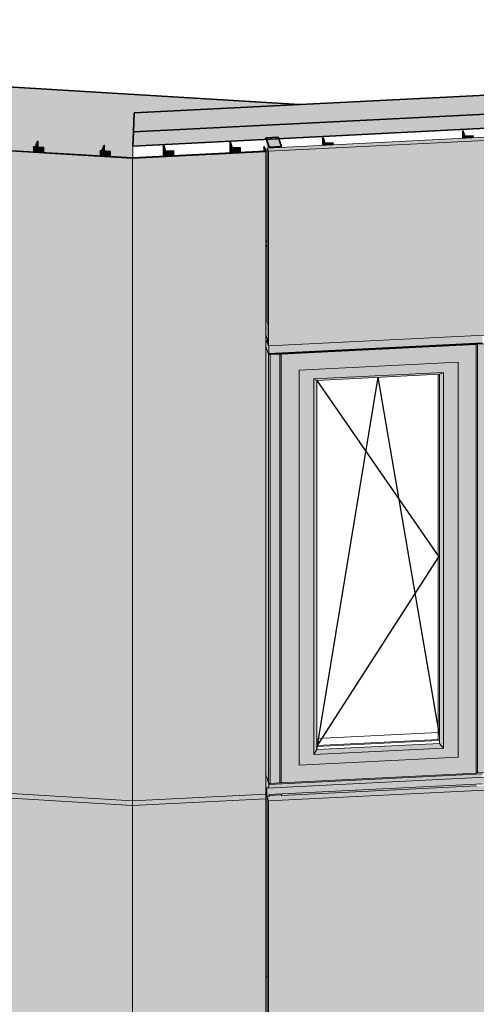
# Model space of a CAD drawing. Header units: millimetres. Extents: x -4452149 to -4396614, y -3148133 to 7538.
# Tile 14 of 22: x -4404935 to -4403102, y -3143335 to -3139382. Entities that reach past the tile are written whole.
import ezdxf

# ---------------------------------------------------------------- set-up
doc = ezdxf.new("R2010")
doc.units = ezdxf.units.MM
for name, color, linetype, lineweight in [('Импосты витража', 7, 'Continuous', 18), ('Обобщенные модели', 7, 'Continuous', 18), ('Окна', 7, 'Continuous', 18), ('Открывание', 7, 'Continuous', 25)]:
    doc.layers.add(name, color=color, linetype=linetype, lineweight=lineweight)

# ---------------------------------------------------------------- blocks, each defined once
blk = doc.blocks.new('Корп2_Кассета выпуклая - Корп2_Кассета выпуклая_Цвет DESIGN D2-21037052-Фрагмент 1_ Витраж 1 этаж')
at = {"layer": 'Обобщенные модели', "true_color": 0xf7fbf5}
for points in [[(-4550689.9, -3139937.4), (-4550298.3, -3139917.8), (-4550154.6, -3139910.6), (-4550161.2, -3139891.9), (-4550163.1, -3139892), (-4550156.8, -3139910), (-4550689.9, -3139936.7), (-4551221, -3139904.9), (-4551213.5, -3139887), (-4551215.6, -3139887), (-4551223.3, -3139905.6), (-4550779.3, -3139932.1)], [(-4551213.5, -3139905.4), (-4551213.5, -3139887), (-4551221, -3139904.9)], [(-4550163.1, -3139910.3), (-4550156.8, -3139910), (-4550163.1, -3139892), (-4550163.1, -3139910)], [(-4550689.9, -3142536.7), (-4550689.9, -3139937.4), (-4551223.3, -3139905.6), (-4551223.3, -3142504.8), (-4550728.5, -3142534.4)], [(-4550689.9, -3142536.7), (-4550154.6, -3142509.8), (-4550154.6, -3139910.6), (-4550689.9, -3139937.4), (-4550689.9, -3142469.1)]]:
    blk.add_hatch(color=7, dxfattribs=at).paths.add_polyline_path(points)
at = {"layer": 'Обобщенные модели', "lineweight": 35}
for p, q in [((-4551215.5, -3139886.9), (-4551223.3, -3139905.6)), ((-4551221, -3139904.9), (-4551213.5, -3139887)), ((-4551213.5, -3139887), (-4551215.5, -3139886.9)), ((-4550161.2, -3139891.9), (-4550163.1, -3139892)), ((-4550163.1, -3139892), (-4550156.8, -3139910)), ((-4550154.6, -3139910.6), (-4550161.2, -3139891.9)), ((-4551223.3, -3139905.6), (-4550689.9, -3139937.4)), ((-4550689.9, -3139936.7), (-4551221, -3139904.9)), ((-4550156.8, -3139910), (-4550689.9, -3139936.7)), ((-4550689.9, -3139937.4), (-4550154.6, -3139910.6))]:
    blk.add_line(p, q, dxfattribs=at)
at = {"layer": 'Обобщенные модели'}
for p, q in [((-4551213.5, -3139887), (-4551213.5, -3139905.4)), ((-4550163.1, -3139910.3), (-4550163.1, -3139892)), ((-4551223.3, -3142504.8), (-4551223.3, -3139905.6)), ((-4550154.6, -3142509.8), (-4550154.6, -3139910.6)), ((-4550689.9, -3142536.7), (-4550689.9, -3139937.4)), ((-4550689.9, -3142536.7), (-4551223.3, -3142504.8)), ((-4550154.6, -3142509.8), (-4550689.9, -3142536.7))]:
    blk.add_line(p, q, dxfattribs=at)
blk = doc.blocks.new('HILTI_s_Композит_тип_Ко - Тип КоБ D2-21496256-Фрагмент 1_ Витраж 1 этаж')
at = {"layer": 'Обобщенные модели', "true_color": 0xf7fbf5}
for points in [[(-4550151.1, -3142467.1), (-4547557.2, -3142337.1), (-4547557.6, -3142336.1), (-4550143.1, -3142465.9), (-4550143.4, -3142465.2), (-4550151.7, -3142465.6)], [(-4550151.1, -3142499.5), (-4550142.9, -3142499.1), (-4550142.9, -3142495.3), (-4550093.3, -3142492.8), (-4550092.6, -3142494.6), (-4550092.6, -3142496.6), (-4549310.1, -3142457.4), (-4549310.1, -3142453.5), (-4549260.6, -3142451), (-4549259.9, -3142452.8), (-4549259.9, -3142454.8), (-4547600.1, -3142371.7), (-4547599.5, -3142367.8), (-4547557.2, -3142365.7), (-4547557.2, -3142337.1), (-4550151.1, -3142467.1), (-4550151.1, -3142497.1)], [(-4550144.6, -3142518.3), (-4547550.6, -3142388.3), (-4547557.2, -3142371.2), (-4547599.5, -3142373.3), (-4547600.1, -3142371.7), (-4549259.9, -3142455.3), (-4549259.9, -3142456.7), (-4549309.5, -3142459.2), (-4549310.1, -3142457.4), (-4550092.6, -3142497.1), (-4550092.6, -3142498.5), (-4550142.2, -3142501), (-4550143.1, -3142499.1), (-4550151.1, -3142499.5), (-4550150.4, -3142501.7)], [(-4550124.7, -3143591), (-4548912.4, -3143530.3), (-4548912.4, -3143527.3), (-4548882.7, -3143525.8), (-4548881.7, -3143528.8), (-4547554.6, -3143462.3), (-4547554.6, -3143456.7), (-4547550.6, -3143456.5), (-4547550.6, -3142388.3), (-4550144.6, -3142518.3), (-4550144.6, -3143586.5), (-4550126.4, -3143585.6), (-4550125.7, -3143588)], [(-4550144.6, -3143586.5), (-4550145.1, -3142516.8), (-4550151.1, -3142499.5), (-4550151.1, -3142503.2), (-4550149.2, -3142508.8), (-4550149.2, -3143495.6), (-4550145.1, -3143507.2), (-4550144.6, -3143586.4)], [(-4550154.6, -3143557.2), (-4550147.4, -3143556.3), (-4550149.4, -3143550.4), (-4550154.6, -3143550.7), (-4550154.6, -3143556.3)]]:
    blk.add_hatch(color=7, dxfattribs=at).paths.add_polyline_path(points)
at = {"layer": 'Обобщенные модели'}
for p, q in [((-4550151.1, -3142467.1), (-4547557.2, -3142337.1)), ((-4547557.7, -3142335.6), (-4547557.2, -3142337.1)), ((-4547557.2, -3142337.1), (-4547557.2, -3142365.7)), ((-4549259.9, -3142454.8), (-4547599.5, -3142371.6)), ((-4547556.7, -3142370.9), (-4547550.6, -3142388.3)), ((-4550144.6, -3142518.3), (-4547550.6, -3142388.3)), ((-4547550.6, -3142388.3), (-4547550.6, -3143456.5)), ((-4550092.6, -3142496.6), (-4549310.1, -3142457.4)), ((-4550151.7, -3142465.6), (-4550143.1, -3142465.2)), ((-4550151.1, -3142467.1), (-4550151.7, -3142465.6)), ((-4550151.7, -3142465.6), (-4550151.7, -3142501.7)), ((-4550151.7, -3142501.7), (-4550149.2, -3142508.8)), ((-4550151.1, -3142499.5), (-4550151.1, -3142467.1)), ((-4550151.1, -3142499.5), (-4550142.9, -3142499.1)), ((-4550144.6, -3142518.3), (-4550151.1, -3142499.5)), ((-4550149.2, -3142508.8), (-4550149.2, -3143495.6)), ((-4550144.6, -3143586.5), (-4550144.6, -3142518.3)), ((-4548881.7, -3143528.8), (-4547554.6, -3143462.3)), ((-4550149.2, -3143495.6), (-4550145.1, -3143507.2)), ((-4550145.1, -3143507.2), (-4550145.1, -3143584.9)), ((-4550124.7, -3143591), (-4548912.4, -3143530.3)), ((-4550154.6, -3143550.7), (-4550149.4, -3143550.4))]:
    blk.add_line(p, q, dxfattribs=at)
blk = doc.blocks.new('Прямоугольный импост - 50х100-20996109-Фрагмент 1_ Витраж 1 этаж')
at = {"layer": 'Импосты витража', "true_color": 0x373f43}
for points in [[(-4550142.2, -3139893.2), (-4550092.6, -3139890.7), (-4550103.5, -3139859.6), (-4550153.1, -3139862), (-4550145.1, -3139885)], [(-4550149.6, -3140278.5), (-4550149.6, -3139897), (-4550142.2, -3139896.6), (-4550142.2, -3139893.2), (-4550153.1, -3139862), (-4550153.1, -3140268.7)], [(-4550142.2, -3139896.6), (-4550092.6, -3139894.2), (-4550092.6, -3139890.7), (-4550142.2, -3139893.2)]]:
    blk.add_hatch(color=149, dxfattribs=at).paths.add_polyline_path(points)
at = {"layer": 'Импосты витража', "lineweight": 35}
for p, q in [((-4550105.8, -3139853.2), (-4550155.4, -3139855.7)), ((-4550092.6, -3139890.7), (-4550105.8, -3139853.2)), ((-4550155.4, -3139855.7), (-4550142.2, -3139893.2)), ((-4550142.2, -3139893.2), (-4550092.6, -3139890.7))]:
    blk.add_line(p, q, dxfattribs=at)
at = {"layer": 'Импосты витража'}
for p, q in [((-4550142.2, -3139893.2), (-4550142.2, -3139896.6)), ((-4550092.6, -3139890.7), (-4550092.6, -3139894.2)), ((-4550149.6, -3140278.5), (-4550153.1, -3140268.7))]:
    blk.add_line(p, q, dxfattribs=at)
blk = doc.blocks.new('ОкноВитражное_Одностворчатое_Агрисовгаз - Окно одностворчатое AGS68 в витраж ПО П-20998737-Фрагмент 1_ Витраж 1 этаж')
at = {"layer": 'Окна', "true_color": 0x373f43}
for points in [[(-4550093.4, -3140724.7), (-4549310.4, -3140685.1), (-4549311, -3140683.4), (-4550093.9, -3140723.3), (-4550093.6, -3140724.2)], [(-4550093.4, -3142446.1), (-4550093.9, -3140723.3), (-4550094.2, -3140724.1), (-4550093.6, -3142445.5)], [(-4549950.2, -3140829.7), (-4549458.5, -3140805), (-4549443.9, -3140797.8), (-4549961.8, -3140823.8), (-4549954.4, -3140827.5)], [(-4549442.4, -3142306.2), (-4549442.4, -3140797.7), (-4549458.5, -3140805), (-4549458.5, -3142287.6), (-4549443.9, -3142304.4)], [(-4549961.8, -3142332.3), (-4549950.2, -3142312.3), (-4549950.2, -3140829.7), (-4549961.8, -3140823.8), (-4549961.8, -3142330.8)], [(-4549961.8, -3142332.3), (-4549442.4, -3142306.2), (-4549458.5, -3142287.6), (-4549950.2, -3142312.3), (-4549961, -3142330.8)], [(-4550021.1, -3142374.9), (-4549382.7, -3142342.8), (-4549382.9, -3142342.1), (-4550021.1, -3142374.1)]]:
    blk.add_hatch(color=149, dxfattribs=at).paths.add_polyline_path(points)
h = blk.add_hatch(color=149, dxfattribs=at)
h.paths.add_polyline_path([(-4550093.4, -3142446.1), (-4549310.3, -3142406.8), (-4549310.3, -3140685.4), (-4550093.4, -3140724.7), (-4550093.4, -3142439.2)])
h.paths.add_polyline_path([(-4550021.1, -3142374.9), (-4550021.1, -3140788.6), (-4549382.7, -3140756.6), (-4549382.9, -3142342.9), (-4550020.7, -3142374.9)])
h = blk.add_hatch(color=149, dxfattribs=at)
h.paths.add_polyline_path([(-4550021.1, -3142374.1), (-4549382.9, -3142342.1), (-4549382.9, -3140756.6), (-4550021.1, -3140788.6), (-4550021.1, -3142348.1)])
h.paths.add_polyline_path([(-4549961.8, -3142332.3), (-4549961.8, -3140823.8), (-4549442.4, -3140797.7), (-4549442.4, -3142306.2), (-4549932, -3142330.8)])
at = {"layer": 'Окна'}
for p, q in [((-4549311, -3140683.4), (-4549310.3, -3140685.4)), ((-4550093.4, -3140724.7), (-4550093.9, -3140723.3)), ((-4549310.3, -3140685.4), (-4550093.4, -3140724.7)), ((-4549310.3, -3140685.4), (-4549310.3, -3142406.8)), ((-4550093.4, -3140724.7), (-4550093.4, -3142446.1)), ((-4550021.1, -3140788.6), (-4549382.7, -3140756.6)), ((-4549382.9, -3142342.1), (-4549382.9, -3140756.6)), ((-4549382.7, -3140756.6), (-4549382.7, -3142342.8)), ((-4550021.1, -3142374.9), (-4550021.1, -3140788.6)), ((-4549961.8, -3140823.8), (-4549442.4, -3140797.7)), ((-4549442.4, -3140797.7), (-4549458.5, -3140805)), ((-4549442.4, -3140797.7), (-4549442.4, -3142306.2)), ((-4549961.8, -3142332.3), (-4549961.8, -3140823.8)), ((-4549950.2, -3140829.7), (-4549961.8, -3140823.8)), ((-4549458.5, -3140805), (-4549950.2, -3140829.7)), ((-4549950.2, -3142312.3), (-4549950.2, -3140829.7)), ((-4549458.5, -3140805), (-4549458.5, -3142287.6)), ((-4549458.5, -3142287.6), (-4549950.2, -3142312.3)), ((-4549442.4, -3142306.2), (-4549458.5, -3142287.6)), ((-4549382.7, -3142342.8), (-4550021.1, -3142374.9)), ((-4549442.4, -3142306.2), (-4549961.8, -3142332.3)), ((-4549961.8, -3142332.3), (-4549950.2, -3142312.3)), ((-4549382.7, -3142342.8), (-4549382.9, -3142342.1)), ((-4549310.3, -3142406.8), (-4550093.4, -3142446.1)), ((-4550094, -3142444.6), (-4550094.2, -3142443.9)), ((-4550093.4, -3142446.1), (-4550093.9, -3142444.8))]:
    blk.add_line(p, q, dxfattribs=at)
at = {"layer": 'Окна', "color": 250, "true_color": 0x212527}
for p, q in [((-4549462.7, -3140805.2), (-4549462.7, -3142275.6)), ((-4549950.2, -3142296.2), (-4549462.7, -3142271.7)), ((-4549462.7, -3142275.6), (-4549950.2, -3142300))]:
    blk.add_line(p, q, dxfattribs=at)
at = {"layer": 'Открывание'}
for p in [(-4549950.2, -3142312.3), (-4549458.5, -3142253.2)]:
    blk.add_line(p, (-4549704.4, -3140817.3), dxfattribs=at)
at = {"layer": 'Открывание', "color": 250, "true_color": 0x212527}
for p in [(-4549950.2, -3140829.7), (-4549950.2, -3142300.1)]:
    blk.add_line(p, (-4549461.3, -3141538.4), dxfattribs=at)
blk = doc.blocks.new('Прямоугольный импост - 50х100-V18-Фрагмент 1_ Витраж 1 этаж')
at = {"layer": 'Импосты витража', "true_color": 0x373f43}
h = blk.add_hatch(color=149, dxfattribs=at)
h.paths.add_polyline_path([(-4550149.2, -3143231.7), (-4550149.2, -3142508.8), (-4550151.7, -3142501.7), (-4550152, -3142469.1), (-4550153.1, -3142466), (-4550153.1, -3143220.4)])
h.paths.add_polyline_path([(-4550142.2, -3142501), (-4550142.2, -3142497.1), (-4550142.9, -3142495.3), (-4550142.7, -3142499.5)])
for points in [[(-4550142.2, -3142497.1), (-4550092.6, -3142494.6), (-4550093.3, -3142492.8), (-4550142.9, -3142495.3)], [(-4550142.2, -3142501), (-4550092.6, -3142498.5), (-4550092.6, -3142494.6), (-4550142.2, -3142497.1), (-4550142.2, -3142499.5)]]:
    blk.add_hatch(color=149, dxfattribs=at).paths.add_polyline_path(points)
at = {"layer": 'Импосты витража'}
for p, q in [((-4550153.1, -3142466), (-4550151.7, -3142470.1)), ((-4550142.9, -3142495.3), (-4550142.2, -3142497.1)), ((-4550142.2, -3142497.1), (-4550092.6, -3142494.6)), ((-4550142.2, -3142497.1), (-4550142.2, -3142501)), ((-4550092.6, -3142494.6), (-4550093.3, -3142492.8)), ((-4550092.6, -3142494.6), (-4550092.6, -3142498.5)), ((-4550149.2, -3143231.7), (-4550153.1, -3143220.4))]:
    blk.add_line(p, q, dxfattribs=at)
blk = doc.blocks.new('Прямоугольный импост - Ригель_90202-V21-Фрагмент 1_ Витраж 1 этаж')
at = {"layer": 'Импосты витража', "true_color": 0x373f43}
for points in [[(-4550151.7, -3142470.1), (-4550151.1, -3142465.6), (-4550143.3, -3142465.4), (-4550143.1, -3142465.2), (-4550143.6, -3142448), (-4550143.8, -3142446.4), (-4550153.1, -3142419.7), (-4550153.1, -3142466), (-4550152, -3142469.1)], [(-4550143.1, -3142452.9), (-4549285.6, -3142409.8), (-4549286.3, -3142405.2), (-4549309.2, -3142405.8), (-4549310.3, -3142406), (-4549310.3, -3142406.8), (-4550093.4, -3142446.1), (-4550094.4, -3142444.6), (-4550095.2, -3142445.3), (-4550098.5, -3142446), (-4550141.9, -3142447.6), (-4550143.6, -3142447.3), (-4550143.1, -3142451.6)], [(-4550143.1, -3142465.9), (-4549285.6, -3142422.9), (-4549286.1, -3142409.8), (-4550143.1, -3142452.9), (-4550143.1, -3142465.2)]]:
    blk.add_hatch(color=149, dxfattribs=at).paths.add_polyline_path(points)
at = {"layer": 'Импосты витража'}
for p, q in [((-4550143.8, -3142446.4), (-4550153.1, -3142419.7)), ((-4549285.6, -3142409.8), (-4550143.1, -3142452.9)), ((-4550143.5, -3142493), (-4549286, -3142449.9)), ((-4550143.1, -3142465.9), (-4550143.1, -3142452.9)), ((-4550153.1, -3142466), (-4550151.7, -3142470.1))]:
    blk.add_line(p, q, dxfattribs=at)
blk.add_polyline3d([(-4550143.1, -3142452.9, 0), (-4550143.1, -3142451.6, 0), (-4550143.2, -3142450.3, 0), (-4550143.3, -3142449, 0), (-4550143.4, -3142447.9, 0), (-4550143.6, -3142447, 0), (-4550143.8, -3142446.4, 0)], dxfattribs=at)
blk = doc.blocks.new('Прямоугольный импост - Ригель_90202-V23-Фрагмент 1_ Витраж 1 этаж')
at = {"layer": 'Импосты витража', "true_color": 0x373f43}
for points in [[(-4550143.8, -3140724.9), (-4550143.1, -3140722.2), (-4550143.2, -3140691.2), (-4550145.1, -3140691.3), (-4550151.4, -3140673.2), (-4550151.4, -3140669.5), (-4550147.1, -3140669.3), (-4550154.6, -3140647.8), (-4550154.6, -3140694.1), (-4550144, -3140724.2)], [(-4550143.6, -3140725.2), (-4549285.8, -3140681.8), (-4549286, -3140679.1), (-4550143.1, -3140722.2), (-4550143.4, -3140725.2)], [(-4550143.1, -3140722.2), (-4549285.6, -3140679.1), (-4549286.1, -3140648.3), (-4550143.1, -3140691.3), (-4550143.1, -3140697.6)]]:
    blk.add_hatch(color=149, dxfattribs=at).paths.add_polyline_path(points)
at = {"layer": 'Импосты витража'}
for p, q in [((-4550147.1, -3140669.3), (-4550154.6, -3140647.8)), ((-4550143.5, -3140725.3), (-4549286, -3140682.2)), ((-4549285.6, -3140679.1), (-4550143.1, -3140722.2)), ((-4550154.6, -3140694.1), (-4550143.8, -3140724.9)), ((-4550143.1, -3140722.2), (-4550143.1, -3140691.2))]:
    blk.add_line(p, q, dxfattribs=at)
blk.add_polyline3d([(-4550143.8, -3140724.9, 0), (-4550143.6, -3140725.2, 0), (-4550143.4, -3140725.2, 0), (-4550143.3, -3140724.9, 0), (-4550143.2, -3140724.2, 0), (-4550143.1, -3140723.3, 0), (-4550143.1, -3140722.2, 0)], dxfattribs=at)
blk = doc.blocks.new('Прямоугольный импост - Ригель_90202-20996110-Фрагмент 1_ Витраж 1 этаж')
at = {"layer": 'Импосты витража', "true_color": 0x373f43}
for points in [[(-4550143.8, -3142446.4), (-4550144, -3140724.2), (-4550154.6, -3140694.1), (-4550154.6, -3142407.7), (-4550153.1, -3142412.9), (-4550153.1, -3142419.7), (-4550151.1, -3142425.4)], [(-4550098.5, -3142446), (-4550095.2, -3142445.3), (-4550094.2, -3142444.4), (-4550094.5, -3140723.4), (-4550096.4, -3140724.2), (-4550098.5, -3140725.2), (-4550098.5, -3142445.7)], [(-4550139.5, -3142448), (-4550138.2, -3142447.6), (-4550138.2, -3140726.5), (-4550141.9, -3140726.2), (-4550143.8, -3140725.2), (-4550143.2, -3142447), (-4550141, -3142447.8), (-4550140.7, -3142447.9)], [(-4550138.2, -3142448), (-4550098.5, -3142446), (-4550098.5, -3140724.6), (-4550138.2, -3140726.5), (-4550138.2, -3142424.4)]]:
    blk.add_hatch(color=149, dxfattribs=at).paths.add_polyline_path(points)
h = blk.add_hatch(color=149, dxfattribs=at)
h.paths.add_polyline_path([(-4550139.5, -3140726.5), (-4550138.2, -3140726.5), (-4550096.1, -3140723.9), (-4550095, -3140722.8), (-4550143.1, -3140725.5), (-4550141.9, -3140726), (-4550139.5, -3140726.5)])
h.paths.add_polyline_path([(-4550143.4, -3140725.2), (-4550143.1, -3140723.3), (-4550143.6, -3140724.2), (-4550143.4, -3140725.2)])
at = {"layer": 'Импосты витража'}
for p, q in [((-4550154.6, -3140694.1), (-4550143.8, -3140724.9)), ((-4550094.2, -3142444.1), (-4550094.2, -3140722.7)), ((-4550143.8, -3140724.9), (-4550143.8, -3142446.4)), ((-4550138.2, -3140726.5), (-4550098.5, -3140724.6)), ((-4550138.2, -3140726.5), (-4550138.2, -3142448)), ((-4550098.5, -3140724.6), (-4550098.5, -3142446)), ((-4550143.8, -3142446.4), (-4550153.1, -3142419.7)), ((-4550098.5, -3142446), (-4550138.2, -3142448))]:
    blk.add_line(p, q, dxfattribs=at)
for points in [[(-4550098.5, -3140724.6, 0), (-4550097.3, -3140724.4, 0), (-4550096.1, -3140724.2, 0), (-4550095.2, -3140723.8, 0), (-4550094.5, -3140723.4, 0), (-4550094.2, -3140722.9, 0), (-4550094.2, -3140722.7, 0)], [(-4550143.8, -3140724.9, 0), (-4550143.4, -3140725.4, 0), (-4550142.8, -3140725.8, 0), (-4550141.9, -3140726.2, 0), (-4550140.7, -3140726.4, 0), (-4550139.5, -3140726.5, 0), (-4550138.2, -3140726.5, 0)], [(-4550138.2, -3142448, 0), (-4550139.5, -3142448, 0), (-4550140.7, -3142447.9, 0), (-4550141.9, -3142447.6, 0), (-4550142.8, -3142447.3, 0), (-4550143.4, -3142446.8, 0), (-4550143.8, -3142446.4, 0)], [(-4550094.2, -3142443.9, 0), (-4550094.2, -3142444.4, 0), (-4550094.5, -3142444.8, 0), (-4550095.2, -3142445.3, 0), (-4550096.1, -3142445.6, 0), (-4550097.3, -3142445.9, 0), (-4550098.5, -3142446, 0)]]:
    blk.add_polyline3d(points, dxfattribs=at)
blk = doc.blocks.new('Прямоугольный импост - 50х100-20998692-Фрагмент 1_ Витраж 1 этаж')
at = {"layer": 'Импосты витража', "true_color": 0x373f43}
for points in [[(-4550147.1, -3140669.3), (-4550145.6, -3140669.2), (-4550145.6, -3140606.5), (-4550149.6, -3140594.9), (-4550149.6, -3140297.1), (-4550153.1, -3140287.2), (-4550153.1, -3140620.7), (-4550154.6, -3140620.8), (-4550154.6, -3140647.8), (-4550147.4, -3140668.4)], [(-4550149.6, -3140297.1), (-4550149.6, -3140287), (-4550153.1, -3140287.2)]]:
    blk.add_hatch(color=149, dxfattribs=at).paths.add_polyline_path(points)
at = {"layer": 'Импосты витража'}
for p, q in [((-4550153.1, -3140287.2), (-4550149.6, -3140297.1)), ((-4550147.1, -3140669.3), (-4550154.6, -3140647.8))]:
    blk.add_line(p, q, dxfattribs=at)
blk = doc.blocks.new('Прямоугольный импост - Ригель_90202-20996094-Фрагмент 1_ Витраж 1 этаж')
at = {"layer": 'Импосты витража', "true_color": 0x373f43}
for points in [[(-4549306.8, -3142406.2), (-4549305.5, -3142405.8), (-4549305.5, -3140684.7), (-4549309.2, -3140684.4), (-4549310.7, -3140684.1), (-4549310.3, -3140686.1), (-4549310.1, -3142405.4), (-4549308, -3142406)], [(-4549306.8, -3140684.7), (-4549305.5, -3140684.7), (-4549262.5, -3140682), (-4549262.3, -3140681), (-4549309.7, -3140683.9), (-4549306.8, -3140684.7)], [(-4549305.5, -3142406.2), (-4549265.8, -3142403.8), (-4549265.8, -3140682.7), (-4549305.5, -3140685.1), (-4549305.5, -3142377.3)], [(-4549265.8, -3142404.2), (-4549262.3, -3142403.3), (-4549261.5, -3142402.5), (-4549261.9, -3140681.6), (-4549263.9, -3140682.5), (-4549265.8, -3140682.7), (-4549265.8, -3142403.9)]]:
    blk.add_hatch(color=149, dxfattribs=at).paths.add_polyline_path(points)
at = {"layer": 'Импосты витража'}
for p, q in [((-4549305.5, -3140684.7), (-4549265.8, -3140682.7)), ((-4549305.5, -3140684.7), (-4549305.5, -3142406.2)), ((-4549265.8, -3140682.7), (-4549265.8, -3142404.2)), ((-4549261.5, -3142402.3), (-4549261.5, -3140680.9)), ((-4549265.8, -3142404.2), (-4549305.5, -3142406.2))]:
    blk.add_line(p, q, dxfattribs=at)
for points in [[(-4549310.7, -3140683.6, 0), (-4549310.1, -3140684, 0), (-4549309.2, -3140684.4, 0), (-4549308, -3140684.6, 0), (-4549306.8, -3140684.7, 0), (-4549305.5, -3140684.7, 0)], [(-4549265.8, -3140682.7, 0), (-4549264.6, -3140682.6, 0), (-4549263.4, -3140682.4, 0), (-4549262.5, -3140682, 0), (-4549261.9, -3140681.6, 0), (-4549261.5, -3140681.1, 0), (-4549261.5, -3140680.9, 0)], [(-4549305.5, -3142406.2, 0), (-4549306.8, -3142406.2, 0), (-4549308, -3142406, 0), (-4549309.2, -3142405.8, 0), (-4549310.1, -3142405.4, 0)], [(-4549261.5, -3142402, 0), (-4549261.5, -3142402.5, 0), (-4549261.9, -3142403, 0), (-4549262.5, -3142403.4, 0), (-4549263.4, -3142403.8, 0), (-4549264.6, -3142404, 0), (-4549265.8, -3142404.2, 0)]]:
    blk.add_polyline3d(points, dxfattribs=at)
blk = doc.blocks.new('HILTI_s_Композит_тип_Ко - Тип КоБ D2-21050748-Фрагмент 1_ Витраж 1 этаж')
at = {"layer": 'Обобщенные модели', "true_color": 0xf7fbf5}
for points in [[(-4550145.1, -3139910.1), (-4547552.7, -3139780.2), (-4547557.3, -3139767.1), (-4550149.6, -3139897)], [(-4550145.1, -3140691.3), (-4547552.7, -3140561.4), (-4547552.7, -3139780.2), (-4550145.1, -3139910.1), (-4550145.1, -3140647.6)], [(-4550145.1, -3140691.3), (-4550145.1, -3139910.1), (-4550149.6, -3139897), (-4550149.6, -3140594.9), (-4550145.6, -3140606.5), (-4550145.9, -3140685.1), (-4550151.4, -3140669.5), (-4550151.4, -3140673.2), (-4550145.6, -3140689.8)], [(-4550145.6, -3140686.1), (-4550145.6, -3140669.2), (-4550151.4, -3140669.5)]]:
    blk.add_hatch(color=7, dxfattribs=at).paths.add_polyline_path(points)
at = {"layer": 'Обобщенные модели'}
for p, q in [((-4547557.3, -3139767.1), (-4550149.6, -3139897)), ((-4547552.7, -3139780.2), (-4547557.3, -3139767.1)), ((-4550145.1, -3139910.1), (-4547552.7, -3139780.2)), ((-4547552.7, -3139780.2), (-4547552.7, -3140561.4)), ((-4550149.6, -3139897), (-4550145.1, -3139910.1)), ((-4550149.6, -3139897), (-4550149.6, -3140594.9)), ((-4550145.1, -3140691.3), (-4550145.1, -3139910.1)), ((-4550145.1, -3140691.3), (-4547552.7, -3140561.4)), ((-4550149.6, -3140594.9), (-4550145.6, -3140606.5)), ((-4550145.6, -3140606.5), (-4550145.6, -3140686.1)), ((-4550151.4, -3140669.5), (-4550145.6, -3140669.2)), ((-4550145.6, -3140686.1), (-4550151.4, -3140669.5)), ((-4550151.4, -3140669.5), (-4550151.4, -3140673.2)), ((-4550151.4, -3140673.2), (-4550145.1, -3140691.3))]:
    blk.add_line(p, q, dxfattribs=at)
blk = doc.blocks.new('HILTI_s_Профиль_MFT-T - Профиль MFT-Ta 60x42x1_8 6m-21038455-Фрагмент 1_ Витраж 1 этаж')
at = {"layer": 'Обобщенные модели', "true_color": 0xf4f4f4}
h = blk.add_hatch(color=7, dxfattribs=at)
h.paths.add_polyline_path([(-4551078.4, -3139892.9), (-4551069.3, -3139871.1), (-4551071.1, -3139871.1), (-4551080.2, -3139892.8)])
h.paths.add_polyline_path([(-4551046, -3139895.5), (-4551046, -3139894.8), (-4551080.2, -3139892.9), (-4551087.5, -3139893), (-4551069.3, -3139894.1)])
h.paths.add_polyline_path([(-4551087.5, -3139893), (-4551080.2, -3139892.8), (-4551087.4, -3139892.9)])
for points in [[(-4551046, -3139915.4), (-4551046, -3139895.5), (-4551087.5, -3139893), (-4551087.5, -3139912.9)], [(-4551069.3, -3139893.4), (-4551069.3, -3139871.1), (-4551078.4, -3139892.9), (-4551075.9, -3139893)]]:
    blk.add_hatch(color=7, dxfattribs=at).paths.add_polyline_path(points)
at = {"layer": 'Обобщенные модели', "lineweight": 35}
for p, q in [((-4551087.2, -3139892.3), (-4551087.5, -3139893)), ((-4551087.5, -3139893), (-4551046, -3139895.5)), ((-4551080.2, -3139892.8), (-4551087.2, -3139892.3)), ((-4551071.1, -3139871), (-4551080.2, -3139892.8)), ((-4551078.4, -3139892.9), (-4551069.3, -3139871.1)), ((-4551045.7, -3139894.8), (-4551078.4, -3139892.9)), ((-4551069.3, -3139871.1), (-4551071.1, -3139871)), ((-4551046, -3139895.5), (-4551045.7, -3139894.8))]:
    blk.add_line(p, q, dxfattribs=at)
at = {"layer": 'Обобщенные модели'}
for p, q in [((-4551087.5, -3139912.9), (-4551087.5, -3139893)), ((-4551069.3, -3139893.4), (-4551069.3, -3139871.1)), ((-4551046, -3139895.5), (-4551046, -3139915.4)), ((-4551045.7, -3139915.4), (-4551045.7, -3139894.8))]:
    blk.add_line(p, q, dxfattribs=at)
blk = doc.blocks.new('HILTI_s_Профиль_MFT-T - Профиль MFT-Ta 60x42x1_8 6m-V32-Фрагмент 1_ Витраж 1 этаж')
at = {"layer": 'Обобщенные модели', "true_color": 0xf4f4f4}
h = blk.add_hatch(color=7, dxfattribs=at)
h.paths.add_polyline_path([(-4550811.7, -3139908.8), (-4550802.6, -3139887.1), (-4550804.4, -3139887.1), (-4550813.5, -3139908.7)])
h.paths.add_polyline_path([(-4550779.3, -3139911.4), (-4550779.3, -3139910.7), (-4550813.5, -3139908.8), (-4550820.8, -3139909), (-4550802.6, -3139910)])
h.paths.add_polyline_path([(-4550820.8, -3139909), (-4550813.5, -3139908.7), (-4550820.7, -3139908.8)])
for points in [[(-4550802.6, -3139909.3), (-4550802.6, -3139887.1), (-4550811.7, -3139908.8), (-4550809.2, -3139909)], [(-4550779.3, -3139931.3), (-4550779.3, -3139911.4), (-4550820.8, -3139909), (-4550820.8, -3139928.9)]]:
    blk.add_hatch(color=7, dxfattribs=at).paths.add_polyline_path(points)
at = {"layer": 'Обобщенные модели', "lineweight": 35}
for p, q in [((-4550804.4, -3139887), (-4550813.5, -3139908.7)), ((-4550811.7, -3139908.8), (-4550802.6, -3139887.1)), ((-4550802.6, -3139887.1), (-4550804.4, -3139887)), ((-4550820.5, -3139908.3), (-4550820.8, -3139909)), ((-4550820.8, -3139909), (-4550779.3, -3139911.4)), ((-4550813.5, -3139908.7), (-4550820.5, -3139908.3)), ((-4550779, -3139910.8), (-4550811.7, -3139908.8)), ((-4550779.3, -3139911.4), (-4550779, -3139910.8))]:
    blk.add_line(p, q, dxfattribs=at)
at = {"layer": 'Обобщенные модели'}
for p, q in [((-4550802.6, -3139909.3), (-4550802.6, -3139887.1)), ((-4550820.8, -3139928.9), (-4550820.8, -3139909)), ((-4550779.3, -3139911.4), (-4550779.3, -3139931.3)), ((-4550779, -3139931.4), (-4550779, -3139910.8))]:
    blk.add_line(p, q, dxfattribs=at)
blk = doc.blocks.new('HILTI_s_Профиль_MFT-T - Профиль MFT-Ta 60x42x1_8 6m-V33-Фрагмент 1_ Витраж 1 этаж')
at = {"layer": 'Обобщенные модели', "true_color": 0xf4f4f4}
for points in [[(-4550566, -3139910.6), (-4550524.3, -3139908.5), (-4550524.6, -3139907.9), (-4550557.4, -3139909.5), (-4550565, -3139887.7), (-4550566.8, -3139887.8), (-4550559.2, -3139909.6), (-4550566.2, -3139910)], [(-4550566.8, -3139930.5), (-4550566.2, -3139930.5), (-4550566, -3139909.9), (-4550559.2, -3139909.6), (-4550566.8, -3139887.8), (-4550566.8, -3139910.6)], [(-4550566.2, -3139930.5), (-4550566, -3139930.5), (-4550566.2, -3139910.6)], [(-4550566, -3139930.5), (-4550524.3, -3139928.4), (-4550524.3, -3139908.5), (-4550566, -3139910.6)]]:
    blk.add_hatch(color=7, dxfattribs=at).paths.add_polyline_path(points)
at = {"layer": 'Обобщенные модели', "lineweight": 35}
for p, q in [((-4550565, -3139887.7), (-4550566.8, -3139887.8)), ((-4550566.8, -3139887.8), (-4550559.2, -3139909.6)), ((-4550557.4, -3139909.5), (-4550565, -3139887.7)), ((-4550559.2, -3139909.6), (-4550566.2, -3139909.9)), ((-4550566.2, -3139909.9), (-4550566, -3139910.6)), ((-4550566, -3139910.6), (-4550524.3, -3139908.5)), ((-4550524.6, -3139907.9), (-4550557.4, -3139909.5)), ((-4550524.3, -3139908.5), (-4550524.6, -3139907.9))]:
    blk.add_line(p, q, dxfattribs=at)
at = {"layer": 'Обобщенные модели'}
for p, q in [((-4550566.8, -3139930.5), (-4550566.8, -3139887.8)), ((-4550566.2, -3139930.5), (-4550566.2, -3139909.9)), ((-4550566, -3139930.5), (-4550566, -3139910.6)), ((-4550524.3, -3139908.5), (-4550524.3, -3139928.4))]:
    blk.add_line(p, q, dxfattribs=at)
blk = doc.blocks.new('HILTI_s_Профиль_MFT-T - Профиль MFT-Ta 60x42x1_8 6m-V34-Фрагмент 1_ Витраж 1 этаж')
at = {"layer": 'Обобщенные модели', "true_color": 0xf4f4f4}
for points in [[(-4550298.3, -3139897.2), (-4550256.7, -3139895.1), (-4550256.9, -3139894.4), (-4550289.7, -3139896.1), (-4550297.4, -3139874.2), (-4550299.2, -3139874.3), (-4550291.5, -3139896.1), (-4550298.6, -3139896.5)], [(-4550299.2, -3139917.1), (-4550298.6, -3139917.1), (-4550298.3, -3139896.5), (-4550291.5, -3139896.1), (-4550299.2, -3139874.3), (-4550299.2, -3139910.6)], [(-4550298.6, -3139917.1), (-4550298.3, -3139917.1), (-4550298.6, -3139910.6)], [(-4550298.3, -3139917.1), (-4550256.7, -3139915), (-4550256.7, -3139895.1), (-4550298.3, -3139897.2), (-4550298.3, -3139910.6)]]:
    blk.add_hatch(color=7, dxfattribs=at).paths.add_polyline_path(points)
at = {"layer": 'Обобщенные модели', "lineweight": 35}
for p, q in [((-4550297.4, -3139874.2), (-4550299.2, -3139874.3)), ((-4550299.2, -3139874.3), (-4550291.5, -3139896.1)), ((-4550289.7, -3139896.1), (-4550297.4, -3139874.2)), ((-4550291.5, -3139896.1), (-4550298.6, -3139896.5)), ((-4550298.6, -3139896.5), (-4550298.3, -3139897.2)), ((-4550298.3, -3139897.2), (-4550256.7, -3139895.1)), ((-4550256.9, -3139894.4), (-4550289.7, -3139896.1)), ((-4550256.7, -3139895.1), (-4550256.9, -3139894.4))]:
    blk.add_line(p, q, dxfattribs=at)
at = {"layer": 'Обобщенные модели'}
for p, q in [((-4550299.2, -3139917.1), (-4550299.2, -3139874.3)), ((-4550298.6, -3139917.1), (-4550298.6, -3139896.5)), ((-4550298.3, -3139917.1), (-4550298.3, -3139897.2)), ((-4550256.7, -3139895.1), (-4550256.7, -3139915))]:
    blk.add_line(p, q, dxfattribs=at)
blk = doc.blocks.new('HILTI_s_Профиль_MFT-T - Профиль MFT-Ta 60x42x1_8 6m-V43-Фрагмент 1_ Витраж 1 этаж')
at = {"layer": 'Обобщенные модели', "true_color": 0xf4f4f4}
for points in [[(-4549926.6, -3139878.9), (-4549885, -3139876.8), (-4549885.2, -3139876.1), (-4549918, -3139877.8), (-4549925.6, -3139855.9), (-4549927.4, -3139856), (-4549919.8, -3139877.9), (-4549926.8, -3139878.2)], [(-4549927.4, -3139885.9), (-4549926.8, -3139885.8), (-4549926.6, -3139878.2), (-4549919.8, -3139877.9), (-4549927.4, -3139856), (-4549927.4, -3139878.9)], [(-4549926.8, -3139885.8), (-4549926.6, -3139885.8), (-4549926.8, -3139878.2)], [(-4549926.6, -3139885.8), (-4549885, -3139883.7), (-4549885, -3139876.8), (-4549926.6, -3139878.9)]]:
    blk.add_hatch(color=7, dxfattribs=at).paths.add_polyline_path(points)
at = {"layer": 'Обобщенные модели', "lineweight": 35}
for p, q in [((-4549925.6, -3139855.9), (-4549927.4, -3139856)), ((-4549927.4, -3139856), (-4549919.8, -3139877.9)), ((-4549919.8, -3139877.9), (-4549926.8, -3139878.2)), ((-4549926.8, -3139878.2), (-4549926.6, -3139878.9)), ((-4549926.6, -3139878.9), (-4549885, -3139876.8)), ((-4549918, -3139877.8), (-4549925.6, -3139855.9)), ((-4549885.2, -3139876.1), (-4549918, -3139877.8)), ((-4549885, -3139876.8), (-4549885.2, -3139876.1))]:
    blk.add_line(p, q, dxfattribs=at)
at = {"layer": 'Обобщенные модели'}
for p, q in [((-4549927.4, -3139885.9), (-4549927.4, -3139856)), ((-4549926.8, -3139885.8), (-4549926.8, -3139878.2)), ((-4549926.6, -3139885.8), (-4549926.6, -3139878.9)), ((-4549885, -3139876.8), (-4549885, -3139883.7))]:
    blk.add_line(p, q, dxfattribs=at)
blk = doc.blocks.new('HILTI_s_Профиль_MFT-T - Профиль MFT-Ta 60x42x1_8 6m-V44-Фрагмент 1_ Витраж 1 этаж')
at = {"layer": 'Обобщенные модели', "true_color": 0xf4f4f4}
for points in [[(-4549364.8, -3139850.8), (-4549323.1, -3139848.7), (-4549323.4, -3139848), (-4549356.2, -3139849.7), (-4549363.8, -3139827.8), (-4549365.6, -3139827.9), (-4549357.9, -3139849.7), (-4549365, -3139850.1)], [(-4549365.6, -3139857.7), (-4549365, -3139857.7), (-4549364.8, -3139850.1), (-4549357.9, -3139849.7), (-4549365.6, -3139827.9), (-4549365.6, -3139850.8)], [(-4549365, -3139857.7), (-4549364.8, -3139857.7), (-4549365, -3139850.1)], [(-4549364.8, -3139857.7), (-4549323.1, -3139855.6), (-4549323.1, -3139848.7), (-4549364.8, -3139850.8)]]:
    blk.add_hatch(color=7, dxfattribs=at).paths.add_polyline_path(points)
at = {"layer": 'Обобщенные модели', "lineweight": 35}
for p, q in [((-4549363.8, -3139827.8), (-4549365.6, -3139827.9)), ((-4549365.6, -3139827.9), (-4549357.9, -3139849.7)), ((-4549357.9, -3139849.7), (-4549365, -3139850.1)), ((-4549365, -3139850.1), (-4549364.8, -3139850.8)), ((-4549364.8, -3139850.8), (-4549323.1, -3139848.7)), ((-4549356.2, -3139849.7), (-4549363.8, -3139827.8)), ((-4549323.4, -3139848), (-4549356.2, -3139849.7)), ((-4549323.1, -3139848.7), (-4549323.4, -3139848))]:
    blk.add_line(p, q, dxfattribs=at)
at = {"layer": 'Обобщенные модели'}
for p, q in [((-4549365.6, -3139857.7), (-4549365.6, -3139827.9)), ((-4549365, -3139857.7), (-4549365, -3139850.1)), ((-4549364.8, -3139857.7), (-4549364.8, -3139850.8)), ((-4549323.1, -3139848.7), (-4549323.1, -3139855.6))]:
    blk.add_line(p, q, dxfattribs=at)
blk = doc.blocks.new('Корп2_Кассета выпуклая - Корп2_Кассета выпуклая_Цвет DESIGN D2-21496135-Фрагмент 1_ Витраж 1 этаж')
at = {"layer": 'Обобщенные модели', "true_color": 0xf7fbf5}
for points in [[(-4550689.9, -3143619), (-4550689.9, -3142536.7), (-4551223.3, -3142504.8), (-4551223.3, -3143587.2), (-4550728.5, -3143616.7)], [(-4550689.9, -3143619), (-4550156.3, -3143592.2), (-4550156.3, -3143586.7), (-4550154.6, -3143586.6), (-4550154.6, -3142509.8), (-4550689.9, -3142536.7), (-4550689.9, -3143597.4)]]:
    blk.add_hatch(color=7, dxfattribs=at).paths.add_polyline_path(points)
at = {"layer": 'Обобщенные модели'}
for p, q in [((-4551223.3, -3143587.2), (-4551223.3, -3142485.6)), ((-4550689.9, -3142517.5), (-4551223.3, -3142485.6)), ((-4550154.6, -3142490.7), (-4550689.9, -3142517.5)), ((-4550154.6, -3143586.6), (-4550154.6, -3142490.7)), ((-4550689.9, -3142519.3), (-4550689.9, -3142517.5)), ((-4550689.9, -3143619), (-4550689.9, -3142519.3)), ((-4550689.9, -3143619), (-4551223.3, -3143587.2)), ((-4550156.3, -3143592.3), (-4550689.9, -3143619))]:
    blk.add_line(p, q, dxfattribs=at)

msp = doc.modelspace()

# ---------------------------------------------------------------- hatches: boundary and pattern name
at = {"layer": 'Обобщенные модели', "true_color": 0x7f7f7f}
h = msp.add_hatch(color=8, dxfattribs=at)
h.paths.add_polyline_path([(-4404481.6, -3139936.7), (-4404480.1, -3139936.6), (-4404480.1, -3139888.9), (-4404475.7, -3139755.1), (-4403811.8, -3139721.8), (-4409502.3, -3139381.7), (-4409598.2, -3139611.4), (-4408119.5, -3139537.3), (-4408119.5, -3139719.9), (-4407985.9, -3139727.8), (-4407985.9, -3139707.9), (-4407978.4, -3139707.3), (-4407969.5, -3139685.9), (-4407967.7, -3139686), (-4407967.7, -3139708.3), (-4407944.1, -3139709.7), (-4407944.1, -3139730.3), (-4407763.7, -3139741.1), (-4407763.7, -3139721.2), (-4407756.2, -3139720.5), (-4407747.3, -3139699.2), (-4407745.5, -3139699.3), (-4407745.5, -3139721.6), (-4407721.9, -3139723), (-4407721.9, -3139743.6), (-4407627.6, -3139749.2), (-4407612.3, -3139712.6), (-4407610.3, -3139712.7), (-4407610.3, -3139737), (-4407609.2, -3139736.6), (-4407609.2, -3139733.7), (-4407593.6, -3139696.3), (-4407589.9, -3139696.3), (-4407573.7, -3139657.3), (-4407571.4, -3139657), (-4407524.3, -3139660.2), (-4407524.3, -3139742.2), (-4407422.9, -3139748.3), (-4407422.9, -3139741.6), (-4407415.4, -3139740.9), (-4407406.5, -3139719.6), (-4407404.7, -3139719.7), (-4407404.7, -3139742), (-4407381.1, -3139743.4), (-4407381.1, -3139750.8), (-4406863.1, -3139781.7), (-4406863.1, -3139775), (-4406855.6, -3139774.3), (-4406846.7, -3139753), (-4406844.9, -3139753.1), (-4406844.9, -3139775.4), (-4406821.3, -3139776.8), (-4406821.3, -3139784.2), (-4406303.3, -3139815.2), (-4406303.3, -3139808.5), (-4406295.8, -3139807.8), (-4406286.9, -3139786.5), (-4406285.1, -3139786.6), (-4406285.1, -3139808.9), (-4406261.5, -3139810.3), (-4406261.5, -3139817.7), (-4405905.4, -3139838.5), (-4405905.4, -3139835.5), (-4405892.9, -3139805.7), (-4405892.4, -3139802.1), (-4405874.3, -3139758.8), (-4405872.9, -3139758.5), (-4405825, -3139761.8), (-4405825, -3139843.8), (-4405743.5, -3139848.6), (-4405743.5, -3139841.9), (-4405736, -3139841.2), (-4405727.1, -3139819.9), (-4405725.3, -3139820), (-4405725.3, -3139842.3), (-4405701.7, -3139843.7), (-4405701.7, -3139851.1), (-4405233.1, -3139879.1), (-4405233.1, -3139872.4), (-4405225.6, -3139871.7), (-4405216.7, -3139850.4), (-4405214.9, -3139850.5), (-4405214.9, -3139872.8), (-4405191.3, -3139874.2), (-4405191.3, -3139881.6), (-4405075.6, -3139888), (-4405075.6, -3139885.1), (-4405060, -3139847.7), (-4405056.4, -3139847.7), (-4405040.1, -3139808.7), (-4405037.8, -3139808.4), (-4404990.7, -3139811.6), (-4404990.7, -3139906.3), (-4404879.2, -3139912.9), (-4404879.2, -3139893), (-4404871.7, -3139892.3), (-4404862.8, -3139871), (-4404861, -3139871.1), (-4404861, -3139893.4), (-4404837.4, -3139894.8), (-4404837.4, -3139915.4), (-4404612.5, -3139928.9), (-4404612.5, -3139909), (-4404605, -3139908.3), (-4404596.1, -3139887), (-4404594.3, -3139887.1), (-4404594.3, -3139909.3), (-4404570.7, -3139910.8), (-4404570.7, -3139931.4), (-4404481.6, -3139936.7)])
h.paths.add_polyline_path([(-4404612.5, -3139909), (-4404612.2, -3139908.3), (-4404608.3, -3139908.8)])
h.paths.add_polyline_path([(-4404879.2, -3139893), (-4404878.9, -3139892.3), (-4404874.9, -3139892.9)])
h.paths.add_polyline_path([(-4405233.1, -3139872.4), (-4405232.8, -3139871.7), (-4405228.9, -3139872.3)])
h.paths.add_polyline_path([(-4405743.5, -3139841.9), (-4405743.2, -3139841.2), (-4405739.3, -3139841.8)])
h.paths.add_polyline_path([(-4406303.3, -3139808.5), (-4406303, -3139807.8), (-4406299.1, -3139808.3)])
h.paths.add_polyline_path([(-4406863.1, -3139775), (-4406862.8, -3139774.3), (-4406860.1, -3139774.9)])
h.paths.add_polyline_path([(-4407422.9, -3139741.6), (-4407422.6, -3139740.9), (-4407418.6, -3139741.4)])
h.paths.add_polyline_path([(-4407763.7, -3139721.2), (-4407763.4, -3139720.5), (-4407759.4, -3139721.1)])
h.paths.add_polyline_path([(-4407985.9, -3139707.9), (-4407985.6, -3139707.3), (-4407981.7, -3139707.8)])
for points in [[(-4404478.2, -3139831.5), (-4401562, -3139685.4), (-4402256.6, -3139643.9), (-4404475.7, -3139755.1)], [(-4404480.1, -3139888.9), (-4401041, -3139716.5), (-4401562, -3139685.4), (-4404478.2, -3139831.5), (-4404479.1, -3139858.4)], [(-4403946.3, -3142412), (-4403945, -3142411.5), (-4403946.3, -3142407.7), (-4403946.3, -3142411.6)]]:
    msp.add_hatch(color=8, dxfattribs=at).paths.add_polyline_path(points)

# ---------------------------------------------------------------- linework, layer by layer
at = {"layer": 'Обобщенные модели', "lineweight": 35}
for p, q in [((-4409502.3, -3139381.7), (-4403811.8, -3139721.8)), ((-4402256.6, -3139643.9), (-4404475.7, -3139755.1)), ((-4404478.2, -3139831.5), (-4401562, -3139685.4)), ((-4401562, -3139685.4), (-4404478.2, -3139831.5)), ((-4404480.1, -3139888.9), (-4401041, -3139716.5)), ((-4404475.7, -3139755.1), (-4404478.2, -3139831.5)), ((-4404478.2, -3139831.5), (-4404480.1, -3139888.9))]:
    msp.add_line(p, q, dxfattribs=at)
at = {"layer": 'Обобщенные модели'}
for p, q in [((-4404480.1, -3139936.6), (-4404480.1, -3139888.9)), ((-4403944.8, -3140620.7), (-4403946.3, -3140620.8)), ((-4403944.8, -3142411.9), (-4403946.3, -3142412))]:
    msp.add_line(p, q, dxfattribs=at)
at = {"layer": 'Обобщенные модели', "color": 250, "true_color": 0x212527}
msp.add_line((-4403741.9, -3142268.2), (-4403254.4, -3142243.8), dxfattribs=at)

# ---------------------------------------------------------------- block references
at = {"layer": 'Импосты витража'}
for name in ['Прямоугольный импост - 50х100-20996109-Фрагмент 1_ Витраж 1 этаж', 'Прямоугольный импост - 50х100-20998692-Фрагмент 1_ Витраж 1 этаж', 'Прямоугольный импост - Ригель_90202-V23-Фрагмент 1_ Витраж 1 этаж', 'Прямоугольный импост - Ригель_90202-20996094-Фрагмент 1_ Витраж 1 этаж', 'Прямоугольный импост - Ригель_90202-20996110-Фрагмент 1_ Витраж 1 этаж', 'Прямоугольный импост - Ригель_90202-V21-Фрагмент 1_ Витраж 1 этаж', 'Прямоугольный импост - 50х100-V18-Фрагмент 1_ Витраж 1 этаж']:
    msp.add_blockref(name, (146208.3, 0), dxfattribs=at)
at = {"layer": 'Обобщенные модели'}
for name in ['HILTI_s_Композит_тип_Ко - Тип КоБ D2-21050748-Фрагмент 1_ Витраж 1 этаж', 'HILTI_s_Профиль_MFT-T - Профиль MFT-Ta 60x42x1_8 6m-V44-Фрагмент 1_ Витраж 1 этаж', 'Корп2_Кассета выпуклая - Корп2_Кассета выпуклая_Цвет DESIGN D2-21037052-Фрагмент 1_ Витраж 1 этаж', 'HILTI_s_Профиль_MFT-T - Профиль MFT-Ta 60x42x1_8 6m-21038455-Фрагмент 1_ Витраж 1 этаж', 'HILTI_s_Профиль_MFT-T - Профиль MFT-Ta 60x42x1_8 6m-V32-Фрагмент 1_ Витраж 1 этаж', 'HILTI_s_Профиль_MFT-T - Профиль MFT-Ta 60x42x1_8 6m-V33-Фрагмент 1_ Витраж 1 этаж', 'HILTI_s_Профиль_MFT-T - Профиль MFT-Ta 60x42x1_8 6m-V34-Фрагмент 1_ Витраж 1 этаж', 'HILTI_s_Профиль_MFT-T - Профиль MFT-Ta 60x42x1_8 6m-V43-Фрагмент 1_ Витраж 1 этаж', 'HILTI_s_Композит_тип_Ко - Тип КоБ D2-21496256-Фрагмент 1_ Витраж 1 этаж', 'Корп2_Кассета выпуклая - Корп2_Кассета выпуклая_Цвет DESIGN D2-21496135-Фрагмент 1_ Витраж 1 этаж']:
    msp.add_blockref(name, (146208.3, 0), dxfattribs=at)
at = {"layer": 'Окна'}
msp.add_blockref('ОкноВитражное_Одностворчатое_Агрисовгаз - Окно одностворчатое AGS68 в витраж ПО П-20998737-Фрагмент 1_ Витраж 1 этаж', (146208.3, 0), dxfattribs=at)

doc.saveas('drawing.dxf')
